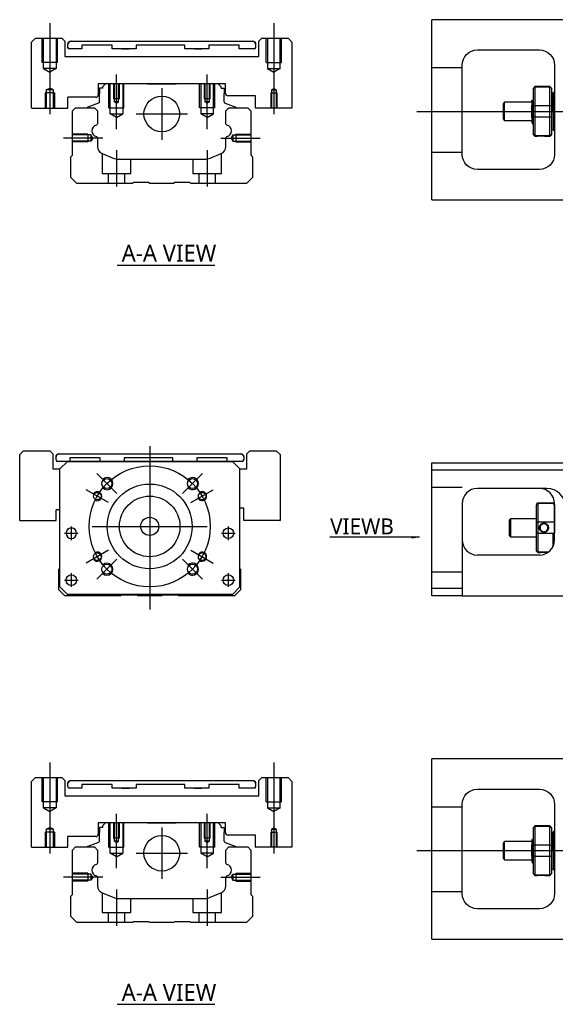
# Model space of a CAD drawing. Header units: millimetres. Extents: x -257 to 3135, y -1556 to 860.
# Tile 13 of 40: x -227 to -50, y -644 to -319. Entities that reach past the tile are written whole.
import ezdxf
from ezdxf.lldxf.tags import DXFTag

# ---------------------------------------------------------------- set-up
doc = ezdxf.new("R2010")
doc.units = ezdxf.units.MM
doc.layers.get('0').update_dxf_attribs({"linetype": 'CONTINUOUS'})
doc.styles.add('CHN', font='Microsoft JhengHei.ttf')
doc.styles.add('DIM-7', font='SIMPLEX.shx', dxfattribs={"width": 0.7, "bigfont": 'chineset.shx'})
tags = doc.linetypes.add('DASHED', pattern=[25.72, 12.86, -12.86]).pattern_tags.tags
tags[6:7] = [DXFTag(74, 4), DXFTag(75, 0), DXFTag(340, '0'), DXFTag(46, 0.0), DXFTag(50, 0.0), DXFTag(44, 0.0), DXFTag(45, 0.0)]
tags[4:5] = [DXFTag(74, 4), DXFTag(75, 0), DXFTag(340, '0'), DXFTag(46, 0.0), DXFTag(50, 0.0), DXFTag(44, 0.0), DXFTag(45, 0.0)]
doc.dimstyles.new('CNS', dxfattribs={"dimtxt": 3.5, "dimasz": 2.5, "dimexe": 1, "dimexo": 1, "dimgap": 1, "dimtad": 1, "dimdsep": 46, "dimtxsty": 'DIM-7', "dimcen": 0.09, "dimclrd": 4, "dimclre": 4, "dimclrt": 1, "dimadec": 0, "dimazin": 0, "dimtfac": 1, "dimtmove": 0, "dimatfit": 3, "dimfxl": 1, "dimtvp": 0.971429, "dimtolj": 1, "dimarcsym": 0})

msp = doc.modelspace()

# ---------------------------------------------------------------- linework, layer by layer
at = {"linetype": 'Continuous'}
for p, q in [((-90.42, -321.05), (-90.42, -318.55)), ((-45.42, -318.55), (-90.42, -318.55)), ((-90.42, -375.55), (-90.42, -321.05)), ((-221.37, -324.7), (-222.66, -325.99)), ((-221.37, -324.7), (-212.66, -324.7)), ((-211.66, -325.7), (-212.66, -324.7)), ((-146.66, -324.7), (-147.66, -325.7)), ((-146.66, -324.7), (-137.95, -324.7)), ((-136.66, -325.99), (-137.95, -324.7)), ((-211.66, -325.7), (-211.66, -330.7)), ((-210.66, -326.7), (-210.66, -326.69)), ((-210.66, -327.7), (-210.66, -326.7)), ((-206.1, -328.2), (-210.16, -328.19)), ((-206.1, -328.2), (-210.16, -328.2)), ((-209.66, -325.69), (-149.66, -325.69)), ((-209.66, -325.7), (-149.66, -325.7)), ((-206.1, -327), (-206.1, -328.2)), ((-206.1, -327), (-206.1, -327)), ((-196.1, -327), (-206.1, -327)), ((-196.1, -327), (-206.1, -327)), ((-196.1, -328.2), (-196.1, -327)), ((-196.1, -327), (-196.1, -327)), ((-188.1, -328.2), (-196.1, -328.2)), ((-188.1, -328.2), (-196.1, -328.2)), ((-192.89, -325.69), (-192.89, -325.7)), ((-192.89, -325.69), (-190.44, -325.69)), ((-192.89, -325.7), (-190.44, -325.7)), ((-192.89, -328.2), (-190.44, -328.2)), ((-190.44, -325.7), (-190.44, -325.69)), ((-190.44, -328.2), (-190.44, -328.2)), ((-188.1, -327), (-188.1, -328.2)), ((-188.1, -327), (-188.1, -327)), ((-172.1, -327), (-188.1, -327)), ((-172.1, -327), (-188.1, -327)), ((-172.1, -328.2), (-172.1, -327)), ((-172.1, -327), (-172.1, -327)), ((-164.1, -328.2), (-172.1, -328.2)), ((-164.1, -328.2), (-172.1, -328.2)), ((-168.89, -325.69), (-168.89, -325.7)), ((-168.89, -325.69), (-166.44, -325.69)), ((-168.89, -325.7), (-166.44, -325.7)), ((-168.89, -328.2), (-166.44, -328.2)), ((-166.44, -325.7), (-166.44, -325.69)), ((-166.44, -328.2), (-166.44, -328.2)), ((-164.1, -327), (-164.1, -326.99)), ((-154.1, -326.99), (-164.1, -326.99)), ((-164.1, -327), (-164.1, -328.2)), ((-154.1, -327), (-164.1, -327)), ((-154.1, -327), (-154.1, -326.99)), ((-154.1, -328.2), (-154.1, -327)), ((-149.16, -328.19), (-154.1, -328.19)), ((-149.16, -328.2), (-154.1, -328.2)), ((-148.66, -326.69), (-148.66, -326.7)), ((-148.66, -326.7), (-148.66, -327.7)), ((-147.66, -330.7), (-147.66, -325.7)), ((-136.66, -325.99), (-136.66, -347.7)), ((-75.42, -328.55), (-54.92, -328.55)), ((-211.66, -330.7), (-147.66, -330.7)), ((-80.42, -363.05), (-80.42, -333.55)), ((-49.92, -333.55), (-49.92, -363.05)), ((-158.66, -339.7), (-200.66, -339.7)), ((-200.66, -339.7), (-200.66, -343.4)), ((-200.23, -341.2), (-200.23, -342.9)), ((-199.23, -341.2), (-200.23, -341.2)), ((-198.23, -339.7), (-199.23, -340.7)), ((-199.23, -340.7), (-199.23, -341.2)), ((-190.36, -339.7), (-198.23, -339.7)), ((-184.36, -339.7), (-174.96, -339.7)), ((-161.09, -339.7), (-168.96, -339.7)), ((-160.09, -340.7), (-161.09, -339.7)), ((-160.09, -341.2), (-160.09, -340.7)), ((-160.09, -341.2), (-159.09, -341.2)), ((-159.09, -341.2), (-159.09, -342.9)), ((-158.66, -342.9), (-158.66, -339.7)), ((-56.42, -340.65), (-56.92, -341.15)), ((-56.92, -341.34), (-56.92, -341.15)), ((-56.92, -347.17), (-56.92, -341.34)), ((-51.42, -340.65), (-56.42, -340.65)), ((-56.42, -340.65), (-56.42, -340.88)), ((-56.42, -340.88), (-56.42, -346.92)), ((-51.42, -340.88), (-56.42, -340.88)), ((-50.92, -341.15), (-51.42, -340.65)), ((-51.42, -340.88), (-51.42, -340.65)), ((-51.42, -346.92), (-51.42, -340.88)), ((-50.92, -341.15), (-50.92, -341.34)), ((-50.92, -341.34), (-50.92, -347.17)), ((-201.46, -344.2), (-210.66, -344.2)), ((-210.66, -347.7), (-210.66, -344.2)), ((-200.23, -345.7), (-200.23, -342.9)), ((-159.09, -345.7), (-159.09, -342.9)), ((-148.66, -343.7), (-157.86, -343.7)), ((-148.66, -347.7), (-148.66, -343.7)), ((-50.42, -342.85), (-50.92, -342.85)), ((-50.42, -348.85), (-50.42, -342.85)), ((-50.42, -342.95), (-50.42, -354.75)), ((-210.71, -347.74), (-210.66, -347.7)), ((-209.21, -348.65), (-208.21, -347.65)), ((-208.21, -347.65), (-201.88, -347.65)), ((-204.27, -347.62), (-204.27, -347.65)), ((-200.56, -346.17), (-204.14, -347.46)), ((-201.88, -347.65), (-200.88, -348.65)), ((-158.76, -346.17), (-155.18, -347.46)), ((-158.53, -348.65), (-157.53, -347.65)), ((-157.53, -347.65), (-151.21, -347.65)), ((-155.05, -347.62), (-155.05, -347.65)), ((-151.21, -347.65), (-150.21, -348.65)), ((-148.66, -347.7), (-148.61, -347.74)), ((-136.71, -347.74), (-148.61, -347.74)), ((-136.71, -347.74), (-136.66, -347.7)), ((-66.42, -345.85), (-66.92, -346.35)), ((-66.92, -346.35), (-66.92, -346.35)), ((-66.92, -346.35), (-66.92, -351.35)), ((-57.42, -345.85), (-66.42, -345.85)), ((-66.42, -351.85), (-66.42, -345.85)), ((-57.42, -350.83), (-57.42, -346.88)), ((-57.04, -345.35), (-57.29, -345.35)), ((-56.92, -348.85), (-56.92, -347.17)), ((-56.42, -346.92), (-56.42, -348.85)), ((-56.42, -346.92), (-51.42, -346.92)), ((-51.42, -348.85), (-51.42, -346.92)), ((-50.92, -347.17), (-50.92, -350.53)), ((-209.21, -363.35), (-209.21, -348.65)), ((-200.88, -348.65), (-200.88, -352.92)), ((-158.53, -352.92), (-158.53, -348.65)), ((-150.21, -348.65), (-150.21, -363.35)), ((-66.92, -351.35), (-66.42, -351.85)), ((-56.92, -350.53), (-56.92, -348.85)), ((-56.92, -356.37), (-56.92, -350.53)), ((-56.42, -348.85), (-56.42, -350.78)), ((-56.42, -350.78), (-56.42, -356.82)), ((-51.42, -350.78), (-56.42, -350.78)), ((-51.42, -350.78), (-51.42, -348.85)), ((-51.42, -356.82), (-51.42, -350.78)), ((-50.92, -350.53), (-50.92, -356.37)), ((-50.42, -348.85), (-50.42, -354.85)), ((-66.42, -351.85), (-57.42, -351.85)), ((-57.25, -352.85), (-57.08, -352.85)), ((-200.88, -357.66), (-200.88, -360.48)), ((-158.53, -360.48), (-158.53, -357.66)), ((-56.92, -356.55), (-56.92, -356.37)), ((-56.92, -356.55), (-56.42, -357.05)), ((-56.42, -356.82), (-56.42, -357.05)), ((-56.42, -356.82), (-51.42, -356.82)), ((-56.42, -357.05), (-55.92, -357.05)), ((-52.91, -357.05), (-51.42, -357.05)), ((-51.42, -357.05), (-50.92, -356.55)), ((-51.42, -357.05), (-51.42, -356.82)), ((-50.92, -354.85), (-50.42, -354.85)), ((-50.92, -356.37), (-50.92, -356.55)), ((-209.71, -363.85), (-209.21, -363.35)), ((-209.71, -370.65), (-209.71, -363.85)), ((-199.34, -362.79), (-195.78, -364.27)), ((-163.64, -364.27), (-160.08, -362.79)), ((-150.21, -363.35), (-149.71, -363.85)), ((-149.71, -363.85), (-149.71, -370.65)), ((-193.86, -364.65), (-165.55, -364.65)), ((-207.71, -372.65), (-209.71, -370.65)), ((-149.71, -370.65), (-151.71, -372.65)), ((-54.92, -368.05), (-75.42, -368.05)), ((-189.36, -372.65), (-207.71, -372.65)), ((-189.01, -372.4), (-189.36, -372.65)), ((-184.01, -372.4), (-189.01, -372.4)), ((-183.66, -372.65), (-184.01, -372.4)), ((-175.76, -372.65), (-183.66, -372.65)), ((-175.41, -372.4), (-175.76, -372.65)), ((-170.41, -372.4), (-175.41, -372.4)), ((-170.06, -372.65), (-170.41, -372.4)), ((-151.71, -372.65), (-170.06, -372.65)), ((-90.42, -378.05), (-90.42, -375.55)), ((-90.42, -378.05), (-45.42, -378.05)), ((-225.32, -461), (-226.61, -462.29)), ((-225.32, -461), (-216.61, -461)), ((-215.61, -462), (-216.61, -461)), ((-215.61, -462), (-215.61, -467)), ((-213.61, -462), (-153.61, -462)), ((-213.61, -462), (-153.61, -462)), ((-150.61, -461), (-151.61, -462)), ((-151.61, -467), (-151.61, -462)), ((-150.61, -461), (-141.9, -461)), ((-140.61, -462.29), (-141.9, -461)), ((-226.61, -484), (-226.61, -462.29)), ((-214.61, -463), (-214.61, -463)), ((-214.61, -464), (-214.61, -463)), ((-210.86, -464.5), (-214.11, -464.5)), ((-213.36, -467), (-210.86, -464.5)), ((-210.86, -464.5), (-213.36, -467)), ((-210.86, -464.5), (-156.36, -464.5)), ((-156.36, -464.5), (-210.86, -464.5)), ((-156.36, -464.5), (-210.86, -464.5)), ((-210.05, -463.3), (-210.05, -464.5)), ((-200.05, -463.3), (-210.05, -463.3)), ((-200.05, -464.5), (-200.05, -463.3)), ((-192.05, -463.3), (-192.05, -464.5)), ((-176.05, -463.3), (-192.05, -463.3)), ((-176.05, -464.5), (-176.05, -463.3)), ((-168.05, -463.3), (-168.05, -464.5)), ((-158.05, -463.3), (-168.05, -463.3)), ((-158.05, -464.5), (-158.05, -463.3)), ((-153.11, -464.5), (-158.05, -464.5)), ((-156.36, -464.5), (-153.86, -467)), ((-153.86, -467), (-156.36, -464.5)), ((-152.61, -463), (-152.61, -463)), ((-152.61, -463), (-152.61, -464)), ((-140.61, -462.29), (-140.61, -484)), ((-90.42, -467.45), (-90.42, -464.95)), ((-90.42, -464.95), (-31.42, -464.95)), ((-215.61, -467), (-213.36, -467)), ((-213.36, -506), (-213.36, -467)), ((-153.86, -506), (-153.86, -467)), ((-153.86, -467), (-151.61, -467)), ((-31.42, -467.45), (-90.42, -467.45)), ((-90.42, -506.45), (-90.42, -467.45)), ((-52.57, -473.45), (-75.42, -473.45)), ((-55.92, -478.75), (-55.42, -478.25)), ((-55.42, -478.25), (-55.42, -478.48)), ((-55.42, -478.25), (-50.42, -478.25)), ((-49.92, -478.75), (-50.42, -478.25)), ((-50.42, -478.48), (-50.42, -478.25)), ((-214.61, -484), (-214.61, -480.5)), ((-213.36, -480.5), (-214.61, -480.5)), ((-152.61, -480), (-153.86, -480)), ((-152.61, -484), (-152.61, -480)), ((-80.42, -478.45), (-80.42, -506.45)), ((-55.92, -478.75), (-55.92, -478.94)), ((-55.92, -484.77), (-55.92, -478.94)), ((-55.42, -478.48), (-55.42, -484.52)), ((-50.42, -478.48), (-55.42, -478.48)), ((-49.92, -490.45), (-49.92, -478.45)), ((-49.92, -478.75), (-49.92, -478.94)), ((-49.92, -478.94), (-49.92, -484.77)), ((-226.61, -484), (-226.56, -484.05)), ((-226.56, -484.05), (-214.66, -484.05)), ((-214.66, -484.05), (-214.61, -484)), ((-152.61, -484), (-152.56, -484.05)), ((-140.66, -484.05), (-152.56, -484.05)), ((-140.66, -484.05), (-140.61, -484)), ((-64.42, -483.45), (-64.92, -483.95)), ((-64.92, -483.95), (-64.92, -486.45)), ((-55.92, -483.45), (-64.42, -483.45)), ((-64.42, -483.45), (-64.42, -489.45)), ((-55.92, -488.13), (-55.92, -484.77)), ((-55.42, -484.52), (-55.42, -488.38)), ((-55.42, -484.52), (-50.42, -484.52)), ((-49.92, -484.77), (-49.92, -488.13)), ((-64.92, -486.45), (-64.92, -488.95)), ((-64.92, -488.95), (-64.42, -489.45)), ((-64.42, -489.45), (-55.92, -489.45)), ((-55.92, -493.97), (-55.92, -488.13)), ((-55.42, -488.38), (-55.42, -494.42)), ((-50.42, -488.38), (-55.42, -488.38)), ((-50.42, -492.63), (-50.42, -488.38)), ((-55.92, -494.15), (-55.92, -493.97)), ((-55.92, -494.15), (-55.42, -494.65)), ((-55.42, -494.42), (-55.42, -494.65)), ((-55.42, -494.42), (-51.88, -494.42)), ((-54.92, -495.45), (-75.42, -495.45)), ((-55.42, -494.65), (-54.92, -494.65)), ((-213.66, -500.15), (-213.36, -499.85)), ((-213.66, -506.95), (-213.66, -500.15)), ((-153.86, -499.95), (-153.66, -500.15)), ((-153.66, -500.15), (-153.66, -506.95)), ((-211.66, -508.95), (-213.66, -506.95)), ((-213.36, -506), (-210.86, -508.5)), ((-210.86, -508.5), (-212.36, -507)), ((-156.36, -508.5), (-153.86, -506)), ((-153.66, -506.95), (-155.66, -508.95)), ((-90.42, -506.45), (-80.42, -506.45)), ((-90.42, -508.95), (-90.42, -506.45)), ((-80.42, -506.45), (-80.42, -508.95)), ((-193.31, -508.95), (-211.66, -508.95)), ((-210.86, -508.5), (-210.86, -508.5)), ((-156.36, -508.5), (-210.86, -508.5)), ((-156.36, -508.5), (-210.86, -508.5)), ((-192.96, -508.7), (-193.31, -508.95)), ((-187.96, -508.7), (-192.96, -508.7)), ((-187.61, -508.95), (-187.96, -508.7)), ((-179.71, -508.95), (-187.61, -508.95)), ((-179.36, -508.7), (-179.71, -508.95)), ((-174.36, -508.7), (-179.36, -508.7)), ((-174.01, -508.95), (-174.36, -508.7)), ((-155.66, -508.95), (-174.01, -508.95)), ((-80.42, -508.95), (-90.42, -508.95)), ((-80.42, -508.95), (-46.42, -508.95)), ((-90.42, -565.35), (-90.42, -562.85)), ((-45.42, -562.85), (-90.42, -562.85)), ((-90.42, -619.85), (-90.42, -565.35)), ((-221.37, -568.99), (-222.66, -570.28)), ((-221.37, -568.99), (-212.66, -568.99)), ((-211.66, -569.99), (-212.66, -568.99)), ((-146.66, -568.99), (-147.66, -569.99)), ((-146.66, -568.99), (-137.95, -568.99)), ((-136.66, -570.28), (-137.95, -568.99)), ((-211.66, -569.99), (-211.66, -574.99)), ((-210.66, -571.99), (-210.66, -570.99)), ((-210.66, -570.99), (-210.66, -570.99)), ((-206.1, -572.49), (-210.16, -572.49)), ((-206.1, -572.49), (-210.16, -572.49)), ((-209.66, -569.99), (-149.66, -569.99)), ((-209.66, -569.99), (-149.66, -569.99)), ((-206.1, -571.29), (-206.1, -572.49)), ((-206.1, -571.29), (-206.1, -571.29)), ((-196.1, -571.29), (-206.1, -571.29)), ((-196.1, -571.29), (-206.1, -571.29)), ((-196.1, -572.49), (-196.1, -571.29)), ((-196.1, -571.29), (-196.1, -571.29)), ((-188.1, -572.49), (-196.1, -572.49)), ((-188.1, -572.49), (-196.1, -572.49)), ((-192.89, -569.99), (-192.89, -569.99)), ((-192.89, -569.99), (-190.44, -569.99)), ((-192.89, -569.99), (-190.44, -569.99)), ((-192.89, -572.49), (-190.44, -572.49)), ((-190.44, -569.99), (-190.44, -569.99)), ((-190.44, -572.49), (-190.44, -572.49)), ((-188.1, -571.29), (-188.1, -572.49)), ((-188.1, -571.29), (-188.1, -571.29)), ((-172.1, -571.29), (-188.1, -571.29)), ((-172.1, -571.29), (-188.1, -571.29)), ((-172.1, -572.49), (-172.1, -571.29)), ((-172.1, -571.29), (-172.1, -571.29)), ((-164.1, -572.49), (-172.1, -572.49)), ((-164.1, -572.49), (-172.1, -572.49)), ((-168.89, -569.99), (-168.89, -569.99)), ((-168.89, -569.99), (-166.44, -569.99)), ((-168.89, -569.99), (-166.44, -569.99)), ((-168.89, -572.49), (-166.44, -572.49)), ((-166.44, -569.99), (-166.44, -569.99)), ((-166.44, -572.49), (-166.44, -572.49)), ((-164.1, -571.29), (-164.1, -572.49)), ((-164.1, -571.29), (-164.1, -571.29)), ((-154.1, -571.29), (-164.1, -571.29)), ((-154.1, -571.29), (-164.1, -571.29)), ((-154.1, -572.49), (-154.1, -571.29)), ((-154.1, -571.29), (-154.1, -571.29)), ((-149.16, -572.49), (-154.1, -572.49)), ((-149.16, -572.49), (-154.1, -572.49)), ((-148.66, -570.99), (-148.66, -571.99)), ((-148.66, -570.99), (-148.66, -570.99)), ((-147.66, -574.99), (-147.66, -569.99)), ((-136.66, -570.28), (-136.66, -591.99)), ((-211.66, -574.99), (-147.66, -574.99)), ((-75.42, -572.85), (-54.92, -572.85)), ((-80.42, -607.35), (-80.42, -577.85)), ((-49.92, -577.85), (-49.92, -607.35)), ((-158.66, -583.99), (-200.66, -583.99)), ((-200.66, -583.99), (-200.66, -587.69)), ((-200.23, -585.49), (-200.23, -587.19)), ((-199.23, -585.49), (-200.23, -585.49)), ((-198.23, -583.99), (-199.23, -584.99)), ((-199.23, -584.99), (-199.23, -585.49)), ((-190.36, -583.99), (-198.23, -583.99)), ((-184.36, -583.99), (-174.96, -583.99)), ((-161.09, -583.99), (-168.96, -583.99)), ((-160.09, -584.99), (-161.09, -583.99)), ((-160.09, -585.49), (-160.09, -584.99)), ((-160.09, -585.49), (-159.09, -585.49)), ((-159.09, -585.49), (-159.09, -587.19)), ((-158.66, -587.19), (-158.66, -583.99)), ((-56.42, -584.95), (-56.92, -585.45)), ((-56.92, -585.63), (-56.92, -585.45)), ((-56.92, -591.47), (-56.92, -585.63)), ((-51.42, -584.95), (-56.42, -584.95)), ((-56.42, -584.95), (-56.42, -585.18)), ((-56.42, -585.18), (-56.42, -591.22)), ((-51.42, -585.18), (-56.42, -585.18)), ((-50.92, -585.45), (-51.42, -584.95)), ((-51.42, -585.18), (-51.42, -584.95)), ((-51.42, -591.22), (-51.42, -585.18)), ((-50.92, -585.45), (-50.92, -585.63)), ((-50.92, -585.63), (-50.92, -591.47)), ((-201.46, -588.49), (-210.66, -588.49)), ((-210.66, -591.99), (-210.66, -588.49)), ((-200.23, -589.99), (-200.23, -587.19)), ((-159.09, -589.99), (-159.09, -587.19)), ((-148.66, -587.99), (-157.86, -587.99)), ((-148.66, -591.99), (-148.66, -587.99)), ((-50.42, -587.15), (-50.92, -587.15)), ((-50.42, -593.15), (-50.42, -587.15)), ((-50.42, -587.25), (-50.42, -599.05)), ((-210.71, -592.04), (-210.66, -591.99)), ((-209.21, -592.94), (-208.21, -591.94)), ((-208.21, -591.94), (-201.88, -591.94)), ((-204.27, -591.92), (-204.27, -591.94)), ((-200.56, -590.46), (-204.14, -591.75)), ((-201.88, -591.94), (-200.88, -592.94)), ((-158.76, -590.46), (-155.18, -591.75)), ((-158.53, -592.94), (-157.53, -591.94)), ((-157.53, -591.94), (-151.21, -591.94)), ((-155.05, -591.92), (-155.05, -591.94)), ((-151.21, -591.94), (-150.21, -592.94)), ((-148.66, -591.99), (-148.61, -592.04)), ((-136.71, -592.04), (-148.61, -592.04)), ((-136.71, -592.04), (-136.66, -591.99)), ((-66.42, -590.15), (-66.92, -590.65)), ((-66.92, -590.65), (-66.92, -590.65)), ((-66.92, -590.65), (-66.92, -595.65)), ((-57.42, -590.15), (-66.42, -590.15)), ((-66.42, -596.15), (-66.42, -590.15)), ((-57.42, -595.13), (-57.42, -591.17)), ((-57.04, -589.65), (-57.29, -589.65)), ((-56.92, -593.15), (-56.92, -591.47)), ((-56.42, -591.22), (-56.42, -593.15)), ((-56.42, -591.22), (-51.42, -591.22)), ((-51.42, -593.15), (-51.42, -591.22)), ((-50.92, -591.47), (-50.92, -594.82)), ((-209.21, -607.64), (-209.21, -592.94)), ((-200.88, -592.94), (-200.88, -597.22)), ((-158.53, -597.22), (-158.53, -592.94)), ((-150.21, -592.94), (-150.21, -607.64)), ((-56.92, -594.82), (-56.92, -593.15)), ((-56.92, -600.66), (-56.92, -594.82)), ((-56.42, -593.15), (-56.42, -595.08)), ((-56.42, -595.08), (-56.42, -601.12)), ((-51.42, -595.08), (-56.42, -595.08)), ((-51.42, -595.08), (-51.42, -593.15)), ((-51.42, -601.12), (-51.42, -595.08)), ((-50.92, -594.82), (-50.92, -600.66)), ((-50.42, -593.15), (-50.42, -599.15)), ((-66.92, -595.65), (-66.42, -596.15)), ((-66.42, -596.15), (-57.42, -596.15)), ((-57.25, -597.15), (-57.08, -597.15)), ((-56.92, -600.85), (-56.92, -600.66)), ((-56.92, -600.85), (-56.42, -601.35)), ((-56.42, -601.12), (-56.42, -601.35)), ((-56.42, -601.12), (-51.42, -601.12)), ((-56.42, -601.35), (-55.92, -601.35)), ((-52.91, -601.35), (-51.42, -601.35)), ((-51.42, -601.35), (-50.92, -600.85)), ((-51.42, -601.35), (-51.42, -601.12)), ((-50.92, -599.15), (-50.42, -599.15)), ((-50.92, -600.66), (-50.92, -600.85)), ((-200.88, -601.96), (-200.88, -604.77)), ((-158.53, -604.77), (-158.53, -601.96)), ((-209.71, -608.14), (-209.21, -607.64)), ((-209.71, -614.94), (-209.71, -608.14)), ((-199.34, -607.08), (-195.78, -608.56)), ((-163.64, -608.56), (-160.08, -607.08)), ((-150.21, -607.64), (-149.71, -608.14)), ((-149.71, -608.14), (-149.71, -614.94)), ((-193.86, -608.94), (-165.55, -608.94)), ((-207.71, -616.94), (-209.71, -614.94)), ((-149.71, -614.94), (-151.71, -616.94)), ((-54.92, -612.35), (-75.42, -612.35)), ((-189.36, -616.94), (-207.71, -616.94)), ((-189.01, -616.69), (-189.36, -616.94)), ((-184.01, -616.69), (-189.01, -616.69)), ((-183.66, -616.94), (-184.01, -616.69)), ((-175.76, -616.94), (-183.66, -616.94)), ((-175.41, -616.69), (-175.76, -616.94)), ((-170.41, -616.69), (-175.41, -616.69)), ((-170.06, -616.94), (-170.41, -616.69)), ((-151.71, -616.94), (-170.06, -616.94)), ((-90.42, -622.35), (-90.42, -619.85)), ((-90.42, -622.35), (-45.42, -622.35))]:
    msp.add_line(p, q, dxfattribs=at)
at = {"ltscale": 0.1}
for p, q in [((-216.66, -319.7), (-216.66, -349.74)), ((-142.66, -319.7), (-142.66, -349.74)), ((-194.66, -354.7), (-194.66, -336.7)), ((-164.66, -354.7), (-164.66, -336.7)), ((-199.11, -357.65), (-212.11, -357.65)), ((-160.21, -357.65), (-147.21, -357.65)), ((-194.66, -361.65), (-194.66, -373.65)), ((-164.66, -361.65), (-164.66, -373.65)), ((-216.66, -563.99), (-216.66, -594.04)), ((-142.66, -563.99), (-142.66, -594.04)), ((-194.66, -598.99), (-194.66, -580.99)), ((-164.66, -598.99), (-164.66, -580.99)), ((-199.11, -601.94), (-212.11, -601.94)), ((-160.21, -601.94), (-147.21, -601.94)), ((-194.66, -605.94), (-194.66, -617.94)), ((-164.66, -605.94), (-164.66, -617.94))]:
    msp.add_line(p, q, dxfattribs=at)
at = {"linetype": 'DASHED', "ltscale": 0.3}
for p, q in [((-219.16, -332.7), (-219.16, -324.7)), ((-218.76, -334.7), (-218.76, -324.7)), ((-214.56, -324.7), (-214.56, -334.7)), ((-214.16, -332.7), (-214.16, -324.7)), ((-145.16, -332.7), (-145.16, -324.7)), ((-144.76, -324.7), (-144.76, -334.7)), ((-140.56, -334.7), (-140.56, -324.7)), ((-140.16, -332.7), (-140.16, -324.7)), ((-214.16, -332.7), (-219.16, -332.7)), ((-214.56, -334.7), (-218.76, -334.7)), ((-218.76, -334.7), (-216.66, -335.91)), ((-214.56, -334.7), (-216.66, -335.91)), ((-145.16, -332.7), (-140.16, -332.7)), ((-144.76, -334.7), (-140.56, -334.7)), ((-144.76, -334.7), (-142.66, -335.91)), ((-140.56, -334.7), (-142.66, -335.91)), ((-80.42, -334.44), (-90.42, -334.44)), ((-80.42, -362.44), (-90.42, -362.44)), ((-80.42, -473.09), (-90.42, -473.09)), ((-80.42, -501.09), (-90.42, -501.09)), ((-219.16, -576.99), (-219.16, -568.99)), ((-218.76, -578.99), (-218.76, -568.99)), ((-214.56, -568.99), (-214.56, -578.99)), ((-214.16, -576.99), (-214.16, -568.99)), ((-145.16, -576.99), (-145.16, -568.99)), ((-144.76, -568.99), (-144.76, -578.99)), ((-140.56, -578.99), (-140.56, -568.99)), ((-140.16, -576.99), (-140.16, -568.99)), ((-214.16, -576.99), (-219.16, -576.99)), ((-214.56, -578.99), (-218.76, -578.99)), ((-218.76, -578.99), (-216.66, -580.2)), ((-214.56, -578.99), (-216.66, -580.2)), ((-145.16, -576.99), (-140.16, -576.99)), ((-144.76, -578.99), (-140.56, -578.99)), ((-144.76, -578.99), (-142.66, -580.2)), ((-140.56, -578.99), (-142.66, -580.2)), ((-80.42, -578.74), (-90.42, -578.74)), ((-80.42, -606.74), (-90.42, -606.74))]:
    msp.add_line(p, q, dxfattribs=at)
for p, q in [((-222.66, -347.7), (-222.66, -325.99)), ((-222.66, -347.7), (-222.61, -347.74)), ((-222.61, -347.74), (-210.71, -347.74)), ((-95.42, -348.85), (72.88, -348.85)), ((-194.42, -399.63), (-162.18, -399.63)), ((-211.8, -488.25), (-207.3, -488.25)), ((-211.8, -488.25), (-207.3, -488.25)), ((-159.92, -488.25), (-155.42, -488.25)), ((-159.92, -488.25), (-155.42, -488.25)), ((-211.8, -503.75), (-207.3, -503.75)), ((-211.8, -503.75), (-207.3, -503.75)), ((-159.92, -503.75), (-155.42, -503.75)), ((-159.92, -503.75), (-155.42, -503.75)), ((-222.66, -591.99), (-222.66, -570.28)), ((-222.66, -591.99), (-222.61, -592.04)), ((-222.61, -592.04), (-210.71, -592.04)), ((-95.42, -593.15), (72.88, -593.15)), ((-194.42, -643.92), (-162.18, -643.92))]:
    msp.add_line(p, q)
at = {"linetype": 'DASHED', "ltscale": 0.1}
for p, q in [((-217.83, -341.74), (-216.66, -341.17)), ((-215.48, -341.74), (-216.66, -341.17)), ((-197.16, -347.7), (-197.16, -339.7)), ((-196.73, -349.7), (-196.73, -339.7)), ((-195.66, -339.7), (-195.66, -344.7)), ((-195.4, -339.7), (-195.4, -345.7)), ((-193.92, -345.7), (-193.92, -339.7)), ((-193.66, -344.7), (-193.66, -339.7)), ((-192.59, -339.7), (-192.59, -349.7)), ((-192.16, -347.7), (-192.16, -339.7)), ((-167.16, -347.7), (-167.16, -339.7)), ((-166.73, -339.7), (-166.73, -349.7)), ((-165.66, -339.7), (-165.66, -344.7)), ((-165.4, -339.7), (-165.4, -345.7)), ((-163.92, -345.7), (-163.92, -339.7)), ((-163.66, -344.7), (-163.66, -339.7)), ((-162.59, -349.7), (-162.59, -339.7)), ((-162.16, -347.7), (-162.16, -339.7)), ((-143.4, -341.74), (-142.66, -341.32)), ((-141.92, -341.74), (-142.66, -341.32)), ((-215.16, -342.74), (-218.16, -342.74)), ((-218.16, -342.74), (-218.16, -347.74)), ((-217.83, -341.74), (-217.83, -347.74)), ((-215.48, -341.74), (-217.83, -341.74)), ((-215.48, -347.74), (-215.48, -341.74)), ((-215.16, -342.74), (-215.16, -347.74)), ((-193.66, -344.7), (-195.66, -344.7)), ((-163.66, -344.7), (-165.66, -344.7)), ((-143.66, -342.74), (-141.66, -342.74)), ((-143.66, -342.74), (-143.66, -347.74)), ((-143.4, -341.74), (-141.92, -341.74)), ((-143.4, -341.74), (-143.4, -347.74)), ((-141.92, -341.74), (-141.92, -347.74)), ((-141.66, -342.74), (-141.66, -347.74)), ((-197.16, -347.7), (-192.16, -347.7)), ((-194.66, -346.12), (-195.4, -345.69)), ((-193.92, -345.7), (-195.4, -345.7)), ((-194.66, -346.12), (-193.92, -345.69)), ((-162.16, -347.7), (-167.16, -347.7)), ((-164.66, -346.12), (-165.4, -345.69)), ((-163.92, -345.7), (-165.4, -345.7)), ((-164.66, -346.12), (-163.92, -345.69)), ((-196.73, -349.7), (-192.59, -349.7)), ((-194.66, -350.89), (-196.73, -349.7)), ((-194.66, -350.89), (-192.59, -349.7)), ((-162.59, -349.7), (-166.73, -349.7)), ((-164.66, -350.89), (-166.73, -349.7)), ((-164.66, -350.89), (-162.59, -349.7)), ((-204.08, -356.35), (-209.08, -356.35)), ((-203.08, -356.64), (-209.08, -356.64)), ((-204.08, -356.35), (-204.08, -358.95)), ((-203.08, -356.64), (-203.08, -358.66)), ((-202.49, -357.65), (-203.08, -356.64)), ((-202.49, -357.65), (-203.08, -358.66)), ((-156.79, -357.65), (-156.21, -356.64)), ((-156.79, -357.65), (-156.21, -358.66)), ((-156.21, -356.64), (-156.21, -358.66)), ((-156.21, -356.64), (-150.21, -356.64)), ((-155.21, -356.35), (-155.21, -358.95)), ((-155.21, -356.35), (-150.21, -356.35)), ((-203.08, -358.66), (-209.08, -358.66)), ((-204.08, -358.95), (-209.08, -358.95)), ((-204.08, -358.72), (-204.08, -358.77)), ((-156.21, -358.66), (-150.21, -358.66)), ((-155.21, -358.72), (-155.21, -358.77)), ((-155.21, -358.95), (-150.21, -358.95)), ((-199.41, -362.77), (-199.41, -369.35)), ((-159.91, -369.35), (-159.91, -362.71)), ((-189.91, -369.35), (-189.91, -364.65)), ((-169.41, -364.65), (-169.41, -369.35)), ((-199.41, -369.35), (-189.91, -369.35)), ((-197.41, -369.35), (-197.41, -372.65)), ((-191.91, -372.65), (-191.91, -369.35)), ((-169.41, -369.35), (-159.91, -369.35)), ((-167.41, -369.35), (-167.41, -372.65)), ((-161.91, -372.65), (-161.91, -369.35)), ((-217.83, -586.04), (-216.66, -585.47)), ((-215.48, -586.04), (-216.66, -585.47)), ((-197.16, -591.99), (-197.16, -583.99)), ((-196.73, -593.99), (-196.73, -583.99)), ((-195.66, -583.99), (-195.66, -588.99)), ((-195.4, -583.99), (-195.4, -589.99)), ((-193.92, -589.99), (-193.92, -583.99)), ((-193.66, -588.99), (-193.66, -583.99)), ((-192.59, -583.99), (-192.59, -593.99)), ((-192.16, -591.99), (-192.16, -583.99)), ((-167.16, -591.99), (-167.16, -583.99)), ((-166.73, -583.99), (-166.73, -593.99)), ((-165.66, -583.99), (-165.66, -588.99)), ((-165.4, -583.99), (-165.4, -589.99)), ((-163.92, -589.99), (-163.92, -583.99)), ((-163.66, -588.99), (-163.66, -583.99)), ((-162.59, -593.99), (-162.59, -583.99)), ((-162.16, -591.99), (-162.16, -583.99)), ((-143.4, -586.04), (-142.66, -585.61)), ((-141.92, -586.04), (-142.66, -585.61)), ((-215.16, -587.04), (-218.16, -587.04)), ((-218.16, -587.04), (-218.16, -592.04)), ((-217.83, -586.04), (-217.83, -592.04)), ((-215.48, -586.04), (-217.83, -586.04)), ((-215.48, -592.04), (-215.48, -586.04)), ((-215.16, -587.04), (-215.16, -592.04)), ((-143.66, -587.04), (-141.66, -587.04)), ((-143.66, -587.04), (-143.66, -592.04)), ((-143.4, -586.04), (-141.92, -586.04)), ((-143.4, -586.04), (-143.4, -592.04)), ((-141.92, -586.04), (-141.92, -592.04)), ((-141.66, -587.04), (-141.66, -592.04)), ((-197.16, -591.99), (-192.16, -591.99)), ((-193.66, -588.99), (-195.66, -588.99)), ((-193.92, -589.99), (-195.4, -589.99)), ((-194.66, -590.42), (-195.4, -589.99)), ((-194.66, -590.42), (-193.92, -589.99)), ((-162.16, -591.99), (-167.16, -591.99)), ((-163.66, -588.99), (-165.66, -588.99)), ((-163.92, -589.99), (-165.4, -589.99)), ((-164.66, -590.42), (-165.4, -589.99)), ((-164.66, -590.42), (-163.92, -589.99)), ((-196.73, -593.99), (-192.59, -593.99)), ((-194.66, -595.18), (-196.73, -593.99)), ((-194.66, -595.18), (-192.59, -593.99)), ((-162.59, -593.99), (-166.73, -593.99)), ((-164.66, -595.18), (-166.73, -593.99)), ((-164.66, -595.18), (-162.59, -593.99)), ((-204.08, -600.64), (-209.08, -600.64)), ((-203.08, -600.94), (-209.08, -600.94)), ((-204.08, -600.64), (-204.08, -603.24)), ((-203.08, -600.94), (-203.08, -602.95)), ((-202.49, -601.94), (-203.08, -600.94)), ((-156.79, -601.94), (-156.21, -600.94)), ((-156.21, -600.94), (-156.21, -602.95)), ((-156.21, -600.94), (-150.21, -600.94)), ((-155.21, -600.64), (-155.21, -603.24)), ((-155.21, -600.64), (-150.21, -600.64)), ((-203.08, -602.95), (-209.08, -602.95)), ((-204.08, -603.24), (-209.08, -603.24)), ((-204.08, -603.02), (-204.08, -603.07)), ((-202.49, -601.94), (-203.08, -602.95)), ((-156.79, -601.94), (-156.21, -602.95)), ((-156.21, -602.95), (-150.21, -602.95)), ((-155.21, -603.02), (-155.21, -603.07)), ((-155.21, -603.24), (-150.21, -603.24)), ((-199.41, -607.07), (-199.41, -613.64)), ((-159.91, -613.64), (-159.91, -607.01)), ((-189.91, -613.64), (-189.91, -608.94)), ((-169.41, -608.94), (-169.41, -613.64)), ((-199.41, -613.64), (-189.91, -613.64)), ((-197.41, -613.64), (-197.41, -616.94)), ((-191.91, -616.94), (-191.91, -613.64)), ((-169.41, -613.64), (-159.91, -613.64)), ((-167.41, -613.64), (-167.41, -616.94)), ((-161.91, -616.94), (-161.91, -613.64))]:
    msp.add_line(p, q, dxfattribs=at)
at = {"ltscale": 0.3}
for p, q in [((-179.66, -341.2), (-179.66, -358.2)), ((-188.16, -349.7), (-171.16, -349.7)), ((-183.66, -459.5), (-183.66, -513.5)), ((-194.51, -475.15), (-201.09, -468.57)), ((-172.81, -475.15), (-166.23, -468.57)), ((-197.3, -478.13), (-204.66, -473.88)), ((-170.02, -478.13), (-162.66, -473.88)), ((-209.55, -490.5), (-209.55, -486)), ((-209.55, -490.5), (-209.55, -486)), ((-202.66, -486), (-164.66, -486)), ((-157.67, -490.5), (-157.67, -486)), ((-157.67, -490.5), (-157.67, -486)), ((-197.3, -493.88), (-204.66, -498.13)), ((-170.02, -493.88), (-162.66, -498.13)), ((-194.51, -496.85), (-201.09, -503.43)), ((-172.81, -496.85), (-166.23, -503.43)), ((-209.55, -506), (-209.55, -501.5)), ((-209.55, -506), (-209.55, -501.5)), ((-157.67, -506), (-157.67, -501.5)), ((-157.67, -506), (-157.67, -501.5)), ((-179.66, -585.49), (-179.66, -602.49)), ((-188.16, -593.99), (-171.16, -593.99))]:
    msp.add_line(p, q, dxfattribs=at)
at = {"linetype": 'DASHED'}
for p, q in [((-57.29, -345.35), (-57.29, -345.35)), ((-210.86, -464.5), (-210.86, -464.5)), ((-210.05, -463.3), (-210.05, -463.3)), ((-200.05, -463.3), (-200.05, -463.3)), ((-200.05, -464.5), (-200.05, -464.5)), ((-194.39, -464.5), (-196.84, -464.5)), ((-192.05, -463.3), (-192.05, -463.3)), ((-192.05, -464.5), (-192.05, -464.5)), ((-176.05, -463.3), (-176.05, -463.3)), ((-176.05, -464.5), (-176.05, -464.5)), ((-172.84, -464.5), (-170.39, -464.5)), ((-168.05, -463.3), (-168.05, -463.3)), ((-168.05, -464.5), (-168.05, -464.5)), ((-158.05, -463.3), (-158.05, -463.3)), ((-156.36, -464.5), (-156.36, -464.5)), ((-213.36, -467), (-213.36, -467)), ((-153.86, -467), (-153.86, -467)), ((-52.42, -473.45), (-52.57, -473.45)), ((-211.3, -488.25), (-211.3, -488.25)), ((-207.8, -488.25), (-207.8, -488.25)), ((-159.42, -488.25), (-159.42, -488.25)), ((-155.92, -488.25), (-155.92, -488.25)), ((-213.36, -491.5), (-213.36, -491.5)), ((-153.86, -491.5), (-153.86, -491.5)), ((-211.3, -503.75), (-211.3, -503.75)), ((-207.8, -503.75), (-207.8, -503.75)), ((-212.36, -507), (-212.36, -507)), ((-153.86, -506), (-154.86, -507)), ((-154.86, -507), (-154.86, -507)), ((-156.36, -508.5), (-156.36, -508.5)), ((-57.29, -589.65), (-57.29, -589.65))]:
    msp.add_line(p, q, dxfattribs=at)
at = {"linetype": 'Continuous'}
for centre, radius in [((-179.66, -349.7), 5.9), ((-197.8, -471.86), 1.65), ((-169.52, -471.86), 1.65), ((-200.98, -476), 1.25), ((-183.66, -486), 14), ((-166.34, -476), 1.25), ((-183.66, -486), 10), ((-183.66, -486), 3), ((-157.67, -488.25), 1.75), ((-200.98, -496), 1.25), ((-166.34, -496), 1.25), ((-197.8, -500.14), 1.65), ((-169.52, -500.14), 1.65), ((-209.55, -503.75), 1.75), ((-157.67, -503.75), 1.75), ((-179.66, -593.99), 5.9)]:
    msp.add_circle(centre, radius, dxfattribs=at)
at = {"ltscale": 0.3}
msp.add_circle((-183.66, -486), 20, dxfattribs=at)
at = {"linetype": 'Continuous', "extrusion": (0, 0, -1)}
msp.add_circle((209.55, -488.25), 1.75, dxfattribs=at)
for centre, radius, start, end in [((209.66, -326.69), 1, 0, 90), ((210.16, -327.69), 0.5, 270.03, 0), ((149.66, -326.69), 1, 90, 180), ((149.16, -327.69), 0.5, 180, 270), ((75.42, -333.55), 5, 0, 90), ((54.92, -333.55), 5, 90, 180), ((200.73, -345.7), 0.5, 180, 250.1017), ((155.25, -347.65), 0.2, 109.8983, 172.0917), ((201.38, -352.92), 0.5, 180, 249.8105), ((158.03, -352.92), 0.5, 290.1895, 0), ((201.38, -357.66), 0.5, 110.1895, 180), ((158.03, -357.66), 0.5, 0, 69.8105), ((75.42, -363.05), 5, 270, 0), ((54.92, -363.05), 5, 180, 270), ((213.61, -463), 1, 0, 90), ((153.61, -463), 1, 90, 180), ((209.66, -570.99), 1, 0, 90), ((210.16, -571.99), 0.5, 270.03, 0), ((149.66, -570.99), 1, 90, 180), ((149.16, -571.99), 0.5, 180, 270), ((75.42, -577.85), 5, 0, 90), ((54.92, -577.85), 5, 90, 180), ((200.73, -589.99), 0.5, 180, 250.1017), ((155.25, -591.94), 0.2, 109.8983, 172.0917), ((201.38, -597.22), 0.5, 180, 249.8105), ((158.03, -597.22), 0.5, 290.1895, 0), ((201.38, -601.96), 0.5, 110.1895, 180), ((158.03, -601.96), 0.5, 0, 69.8105), ((75.42, -607.35), 5, 270, 0), ((54.92, -607.35), 5, 180, 270)]:
    msp.add_arc(centre, radius, start, end, dxfattribs=at)
at = {"linetype": 'Continuous'}
for centre, radius, start, end in [((-209.66, -326.7), 1, 90, 180), ((-210.16, -327.7), 0.5, 180, 269.97), ((-149.66, -326.7), 1, 0, 90), ((-149.16, -327.7), 0.5, 270, 0), ((-201.46, -343.4), 0.8, 270, 0), ((-157.86, -342.9), 0.8, 180, 270), ((-49.92, -342.95), 0.5, 90, 180), ((-204.07, -347.65), 0.2, 109.8983, 172.0917), ((-158.59, -345.7), 0.5, 180, 250.1017), ((-200.89, -355.29), 1.93, 99.5288, 260.4712), ((-158.53, -355.29), 1.93, 279.5288, 80.4712), ((-49.92, -354.75), 0.5, 180, 270), ((-198.38, -360.48), 2.5, 180, 247.4572), ((-161.03, -360.48), 2.5, 292.5428, 0), ((-193.86, -359.65), 5, 247.4572, 270), ((-165.55, -359.65), 5, 270, 292.5428), ((-213.61, -463), 1, 90, 180), ((-153.61, -463), 1, 0, 90), ((-214.11, -464), 0.5, 180, 269.97), ((-153.11, -464), 0.5, 270, 0), ((-75.42, -478.45), 5, 90, 180), ((-54.92, -478.45), 5, 0, 90), ((-75.42, -490.45), 5, 180, 270), ((-54.92, -490.45), 5, 270, 0), ((-209.66, -570.99), 1, 90, 180), ((-210.16, -571.99), 0.5, 180, 269.97), ((-149.66, -570.99), 1, 0, 90), ((-149.16, -571.99), 0.5, 270, 0), ((-201.46, -587.69), 0.8, 270, 0), ((-157.86, -587.19), 0.8, 180, 270), ((-49.92, -587.25), 0.5, 90, 180), ((-204.07, -591.94), 0.2, 109.8983, 172.0917), ((-158.59, -589.99), 0.5, 180, 250.1017), ((-200.89, -599.59), 1.93, 99.5288, 260.4712), ((-158.53, -599.59), 1.93, 279.5288, 80.4712), ((-49.92, -599.05), 0.5, 180, 270), ((-198.38, -604.77), 2.5, 180, 247.4572), ((-161.03, -604.77), 2.5, 292.5428, 0), ((-193.86, -603.94), 5, 247.4572, 270), ((-165.55, -603.94), 5, 270, 292.5428)]:
    msp.add_arc(centre, radius, start, end, dxfattribs=at)
for centre, radius, start, end in [((-197.8, -471.86), 2, 227.8658, 135), ((-169.52, -471.86), 2, 225, 137.8658), ((-200.98, -476), 1.5, 242.1491, 150), ((-166.34, -476), 1.5, 210, 122.1491), ((-200.98, -496), 1.5, 210, 117.8509), ((-166.34, -496), 1.5, 237.8509, 150), ((-197.8, -500.14), 2, 225, 132.134), ((-169.52, -500.14), 2, 222.1342, 135)]:
    msp.add_arc(centre, radius, start, end)
at = {"linetype": 'DASHED'}
msp.add_arc((-52.42, -479.45), 6, 0, 90, dxfattribs=at)
at = {"linetype": 'Continuous'}
msp.add_ellipse((-52.42, -479.45), major_axis=(4.24, 4.24), ratio=1, start_param=5.497787, end_param=7.068583, dxfattribs=at)
for points, degree in [([(-56.92, -341.34), (-56.75, -341.18), (-56.58, -341.03), (-56.42, -340.88)], 3), ([(-51.42, -340.88), (-51.25, -341.03), (-51.08, -341.18), (-50.92, -341.34)], 3), ([(-57.28, -345.37), (-57.4, -345.16)], 1), ([(-56.92, -345.13), (-56.98, -345.24), (-57.05, -345.35)], 2), ([(-56.92, -347.17), (-56.75, -347.09), (-56.58, -347.01), (-56.42, -346.92)], 3), ([(-51.42, -346.92), (-51.25, -347.01), (-51.08, -347.09), (-50.92, -347.17)], 3), ([(-56.42, -350.78), (-56.58, -350.7), (-56.75, -350.61), (-56.92, -350.53)], 3), ([(-51.42, -350.78), (-51.25, -350.7), (-51.08, -350.61), (-50.92, -350.53)], 3), ([(-57.43, -352.55), (-57.34, -352.7), (-57.26, -352.85)], 2), ([(-57.08, -352.85), (-57, -352.71), (-56.92, -352.57)], 2), ([(-56.42, -356.82), (-56.58, -356.67), (-56.75, -356.52), (-56.92, -356.37)], 3), ([(-51.42, -356.82), (-51.25, -356.67), (-51.08, -356.52), (-50.92, -356.37)], 3), ([(-52.42, -473.45), (-52.47, -473.45), (-52.52, -473.45), (-52.57, -473.45)], 3), ([(-55.42, -478.48), (-55.58, -478.63), (-55.75, -478.78), (-55.92, -478.94)], 3), ([(-50.42, -478.48), (-50.25, -478.63), (-50.08, -478.78), (-49.92, -478.94)], 3), ([(-55.42, -484.52), (-55.58, -484.61), (-55.75, -484.69), (-55.92, -484.77)], 3), ([(-50.42, -484.52), (-50.25, -484.61), (-50.08, -484.69), (-49.92, -484.77)], 3), ([(-55.42, -488.38), (-55.58, -488.3), (-55.75, -488.21), (-55.92, -488.13)], 3), ([(-49.92, -488.13), (-50.08, -488.21), (-50.25, -488.3), (-50.42, -488.38)], 3), ([(-55.42, -494.42), (-55.58, -494.27), (-55.75, -494.12), (-55.92, -493.97)], 3), ([(-56.92, -585.63), (-56.75, -585.48), (-56.58, -585.33), (-56.42, -585.18)], 3), ([(-51.42, -585.18), (-51.25, -585.33), (-51.08, -585.48), (-50.92, -585.63)], 3), ([(-57.28, -589.66), (-57.4, -589.45)], 1), ([(-56.92, -589.42), (-56.98, -589.54), (-57.05, -589.65)], 2), ([(-56.92, -591.47), (-56.75, -591.39), (-56.58, -591.3), (-56.42, -591.22)], 3), ([(-51.42, -591.22), (-51.25, -591.3), (-51.08, -591.39), (-50.92, -591.47)], 3), ([(-56.42, -595.08), (-56.58, -594.99), (-56.75, -594.91), (-56.92, -594.82)], 3), ([(-51.42, -595.08), (-51.25, -594.99), (-51.08, -594.91), (-50.92, -594.82)], 3), ([(-57.43, -596.85), (-57.34, -597), (-57.26, -597.14)], 2), ([(-57.08, -597.14), (-57, -597.01), (-56.92, -596.87)], 2), ([(-56.42, -601.12), (-56.58, -600.97), (-56.75, -600.81), (-56.92, -600.66)], 3), ([(-51.42, -601.12), (-51.25, -600.97), (-51.08, -600.81), (-50.92, -600.66)], 3)]:
    msp.add_open_spline(points, degree=degree, dxfattribs=at)
for points, knots in [([(-57.42, -345.14), (-57.42, -345.17), (-57.42, -345.27), (-57.42, -345.58), (-57.42, -345.82), (-57.42, -346.33), (-57.42, -346.59), (-57.42, -346.88)], [0, 0, 0, 0, 0.341605, 0.341605, 0.709042, 0.709042, 1, 1, 1, 1]), ([(-57.08, -352.85), (-57.09, -352.85), (-57.1, -352.84), (-57.12, -352.76), (-57.14, -352.63), (-57.18, -352.23), (-57.19, -351.95), (-57.23, -351.31), (-57.25, -350.93), (-57.29, -350.11), (-57.3, -349.67), (-57.34, -348.77), (-57.35, -348.32), (-57.39, -347.53), (-57.4, -347.19), (-57.42, -346.88)], [0, 0, 0, 0, 0.062674, 0.062674, 0.22432, 0.22432, 0.386002, 0.386002, 0.547651, 0.547651, 0.70934, 0.70934, 0.870988, 0.870988, 1, 1, 1, 1]), ([(-56.92, -351.36), (-56.93, -351.1), (-56.95, -350.79), (-56.99, -350.1), (-57.01, -349.71), (-57.04, -348.94), (-57.06, -348.53), (-57.1, -347.77), (-57.11, -347.39), (-57.15, -346.72), (-57.17, -346.41), (-57.2, -345.91), (-57.22, -345.71), (-57.25, -345.46), (-57.27, -345.39), (-57.28, -345.36)], [0, 0, 0, 0, 0.142488, 0.142488, 0.289539, 0.289539, 0.436554, 0.436554, 0.583581, 0.583581, 0.730615, 0.730615, 0.877631, 0.877631, 1, 1, 1, 1]), ([(-57.04, -345.35), (-57.02, -345.35), (-57.01, -345.4), (-56.97, -345.62), (-56.95, -345.8), (-56.93, -346.13), (-56.92, -346.22), (-56.92, -346.33)], [0, 0, 0, 0, 0.388824, 0.388824, 0.829994, 0.829994, 1, 1, 1, 1]), ([(-57.42, -350.83), (-57.42, -351.2), (-57.42, -351.54), (-57.42, -352.06), (-57.42, -352.27), (-57.42, -352.51), (-57.42, -352.57), (-57.42, -352.57)], [0, 0, 0, 0, 0.355488, 0.355488, 0.70353, 0.70353, 1, 1, 1, 1]), ([(-57.42, -350.83), (-57.4, -351.22), (-57.38, -351.58), (-57.35, -352.17), (-57.33, -352.41), (-57.29, -352.74), (-57.28, -352.83), (-57.26, -352.85), (-57.25, -352.85), (-57.25, -352.85)], [0, 0, 0, 0, 0.320659, 0.320659, 0.641321, 0.641321, 0.962057, 0.962057, 1, 1, 1, 1]), ([(-55.92, -357.05), (-55.92, -357.05), (-55.89, -357.05), (-55.78, -357.02), (-55.69, -357.01), (-55.48, -356.98), (-55.34, -356.96), (-55.05, -356.93), (-54.89, -356.92), (-54.56, -356.9), (-54.38, -356.9), (-54.06, -356.91), (-53.91, -356.92), (-53.62, -356.94), (-53.48, -356.96), (-53.25, -356.99), (-53.15, -357.01), (-53, -357.04), (-52.95, -357.05), (-52.92, -357.05), (-52.91, -357.05), (-52.91, -357.05)], [0, 0, 0, 0, 0.109357, 0.109357, 0.21915, 0.21915, 0.330451, 0.330451, 0.436162, 0.436162, 0.542186, 0.542186, 0.640015, 0.640015, 0.743853, 0.743853, 0.849113, 0.849113, 0.958413, 0.958413, 1, 1, 1, 1]), ([(-54.92, -486.45), (-54.92, -486.28), (-54.89, -486.1), (-54.78, -485.77), (-54.69, -485.61), (-54.48, -485.33), (-54.34, -485.21), (-54.05, -485.03), (-53.89, -484.97), (-53.56, -484.89), (-53.38, -484.89), (-53.06, -484.93), (-52.91, -484.98), (-52.62, -485.12), (-52.48, -485.22), (-52.25, -485.46), (-52.15, -485.6), (-52, -485.91), (-51.95, -486.08), (-51.92, -486.32), (-51.91, -486.38), (-51.91, -486.45)], [0, 0, 0, 0, 0.109357, 0.109357, 0.21915, 0.21915, 0.330451, 0.330451, 0.436162, 0.436162, 0.542186, 0.542186, 0.640015, 0.640015, 0.743853, 0.743853, 0.849113, 0.849113, 0.958413, 0.958413, 1, 1, 1, 1]), ([(-51.91, -486.45), (-51.91, -486.63), (-51.94, -486.8), (-52.06, -487.14), (-52.14, -487.29), (-52.36, -487.57), (-52.5, -487.69), (-52.79, -487.87), (-52.95, -487.94), (-53.28, -488.01), (-53.45, -488.02), (-53.78, -487.97), (-53.93, -487.92), (-54.22, -487.78), (-54.35, -487.68), (-54.59, -487.44), (-54.69, -487.3), (-54.84, -487), (-54.89, -486.82), (-54.92, -486.58), (-54.92, -486.52), (-54.92, -486.45)], [0, 0, 0, 0, 0.109681, 0.109681, 0.219848, 0.219848, 0.331471, 0.331471, 0.436803, 0.436803, 0.542595, 0.542595, 0.640477, 0.640477, 0.744315, 0.744315, 0.8492, 0.8492, 0.95844, 0.95844, 1, 1, 1, 1]), ([(-52.12, -486.45), (-52.12, -486.33), (-52.13, -486.2), (-52.21, -485.95), (-52.27, -485.82), (-52.44, -485.58), (-52.54, -485.48), (-52.78, -485.31), (-52.91, -485.24), (-53.19, -485.16), (-53.34, -485.15), (-53.63, -485.16), (-53.77, -485.19), (-54.04, -485.3), (-54.16, -485.38), (-54.38, -485.56), (-54.47, -485.68), (-54.62, -485.93), (-54.67, -486.07), (-54.71, -486.3), (-54.72, -486.37), (-54.72, -486.45)], [0, 0, 0, 0, 0.090081, 0.090081, 0.195216, 0.195216, 0.30186, 0.30186, 0.410211, 0.410211, 0.517617, 0.517617, 0.621981, 0.621981, 0.727419, 0.727419, 0.835017, 0.835017, 0.943332, 0.943332, 1, 1, 1, 1]), ([(-54.72, -486.45), (-54.72, -486.57), (-54.7, -486.7), (-54.63, -486.95), (-54.56, -487.08), (-54.4, -487.32), (-54.29, -487.42), (-54.06, -487.59), (-53.92, -487.66), (-53.64, -487.74), (-53.49, -487.76), (-53.2, -487.74), (-53.06, -487.71), (-52.8, -487.6), (-52.67, -487.53), (-52.46, -487.34), (-52.36, -487.22), (-52.22, -486.97), (-52.16, -486.83), (-52.12, -486.61), (-52.12, -486.53), (-52.12, -486.45)], [0, 0, 0, 0, 0.090082, 0.090082, 0.19511, 0.19511, 0.301651, 0.301651, 0.410013, 0.410013, 0.517402, 0.517402, 0.621792, 0.621792, 0.727238, 0.727238, 0.834796, 0.834796, 0.943135, 0.943135, 1, 1, 1, 1]), ([(-54.92, -494.65), (-54.92, -494.65), (-54.89, -494.65), (-54.78, -494.62), (-54.69, -494.61), (-54.48, -494.58), (-54.34, -494.56), (-54.04, -494.53), (-53.88, -494.52), (-53.56, -494.5), (-53.38, -494.5), (-53.06, -494.51), (-52.91, -494.52), (-52.62, -494.54), (-52.48, -494.56), (-52.28, -494.59), (-52.2, -494.6), (-52.14, -494.61)], [0, 0, 0, 0, 0.1096809, 0.1096809, 0.2198481, 0.2198481, 0.3314707, 0.3314707, 0.4368026, 0.4368026, 0.542595, 0.542595, 0.6404774, 0.6404774, 0.7443154, 0.7443154, 0.8201607, 0.8201607, 0.8201607, 0.8201607]), ([(-57.42, -589.43), (-57.42, -589.46), (-57.42, -589.56), (-57.42, -589.88), (-57.42, -590.11), (-57.42, -590.62), (-57.42, -590.89), (-57.42, -591.17)], [0, 0, 0, 0, 0.341605, 0.341605, 0.709042, 0.709042, 1, 1, 1, 1]), ([(-57.08, -597.15), (-57.09, -597.15), (-57.1, -597.14), (-57.12, -597.06), (-57.14, -596.92), (-57.18, -596.52), (-57.19, -596.25), (-57.23, -595.6), (-57.25, -595.22), (-57.29, -594.41), (-57.3, -593.96), (-57.34, -593.07), (-57.35, -592.61), (-57.39, -591.83), (-57.4, -591.49), (-57.42, -591.17)], [0, 0, 0, 0, 0.062674, 0.062674, 0.22432, 0.22432, 0.386002, 0.386002, 0.547651, 0.547651, 0.70934, 0.70934, 0.870988, 0.870988, 1, 1, 1, 1]), ([(-56.92, -595.66), (-56.93, -595.39), (-56.95, -595.08), (-56.99, -594.39), (-57.01, -594.01), (-57.04, -593.23), (-57.06, -592.83), (-57.1, -592.06), (-57.11, -591.69), (-57.15, -591.01), (-57.17, -590.71), (-57.2, -590.2), (-57.22, -590), (-57.25, -589.75), (-57.27, -589.68), (-57.28, -589.66)], [0, 0, 0, 0, 0.142488, 0.142488, 0.289539, 0.289539, 0.436554, 0.436554, 0.583581, 0.583581, 0.730615, 0.730615, 0.877631, 0.877631, 1, 1, 1, 1]), ([(-57.04, -589.65), (-57.02, -589.65), (-57.01, -589.7), (-56.97, -589.92), (-56.95, -590.1), (-56.93, -590.42), (-56.92, -590.52), (-56.92, -590.62)], [0, 0, 0, 0, 0.388824, 0.388824, 0.829994, 0.829994, 1, 1, 1, 1]), ([(-57.42, -595.13), (-57.42, -595.5), (-57.42, -595.83), (-57.42, -596.36), (-57.42, -596.56), (-57.42, -596.8), (-57.42, -596.86), (-57.42, -596.87)], [0, 0, 0, 0, 0.355488, 0.355488, 0.70353, 0.70353, 1, 1, 1, 1]), ([(-57.42, -595.13), (-57.4, -595.52), (-57.38, -595.87), (-57.35, -596.46), (-57.33, -596.7), (-57.29, -597.03), (-57.28, -597.13), (-57.26, -597.15), (-57.25, -597.15), (-57.25, -597.15)], [0, 0, 0, 0, 0.320659, 0.320659, 0.641321, 0.641321, 0.962057, 0.962057, 1, 1, 1, 1]), ([(-55.92, -601.35), (-55.92, -601.35), (-55.89, -601.34), (-55.78, -601.32), (-55.69, -601.3), (-55.48, -601.27), (-55.34, -601.25), (-55.05, -601.22), (-54.89, -601.21), (-54.56, -601.2), (-54.38, -601.2), (-54.06, -601.2), (-53.91, -601.21), (-53.62, -601.24), (-53.48, -601.25), (-53.25, -601.29), (-53.15, -601.3), (-53, -601.33), (-52.95, -601.34), (-52.92, -601.35), (-52.91, -601.35), (-52.91, -601.35)], [0, 0, 0, 0, 0.109357, 0.109357, 0.21915, 0.21915, 0.330451, 0.330451, 0.436162, 0.436162, 0.542186, 0.542186, 0.640015, 0.640015, 0.743853, 0.743853, 0.849113, 0.849113, 0.958413, 0.958413, 1, 1, 1, 1])]:
    msp.add_open_spline(points, degree=3, knots=knots, dxfattribs=at)
at = {"linetype": 'DASHED'}
for points, degree in [([(-57.05, -345.35), (-57.05, -345.36), (-57.05, -345.36)], 2), ([(-55.92, -357.05), (-55.91, -357.03)], 1), ([(-57.05, -589.65), (-57.05, -589.65), (-57.05, -589.66)], 2), ([(-55.92, -601.34), (-55.91, -601.33)], 1)]:
    msp.add_open_spline(points, degree=degree, dxfattribs=at)

# ---------------------------------------------------------------- texts
at = {"style": 'CHN'}
for s, insert, char_height, attachment_point in [('A-A VIEW', (-192.92, -395.69), 5.6, 4), ('VIEWB', (-103.02, -488.6), 5.25, 9), ('A-A VIEW', (-192.92, -639.98), 5.6, 4)]:
    msp.add_mtext(s, dxfattribs=dict(at, insert=insert, char_height=char_height, attachment_point=attachment_point))

# ---------------------------------------------------------------- leaders
at = {"annotation_type": 0, "has_hookline": 1, "hookline_direction": 1, "text_width": 21.17}
msp.add_leader([(-94.58, -489.6), (-102.02, -489.6)], dimstyle='CNS', override={"dimgap": 1, "dimtad": 1}, dxfattribs=at)

doc.saveas('drawing.dxf')
